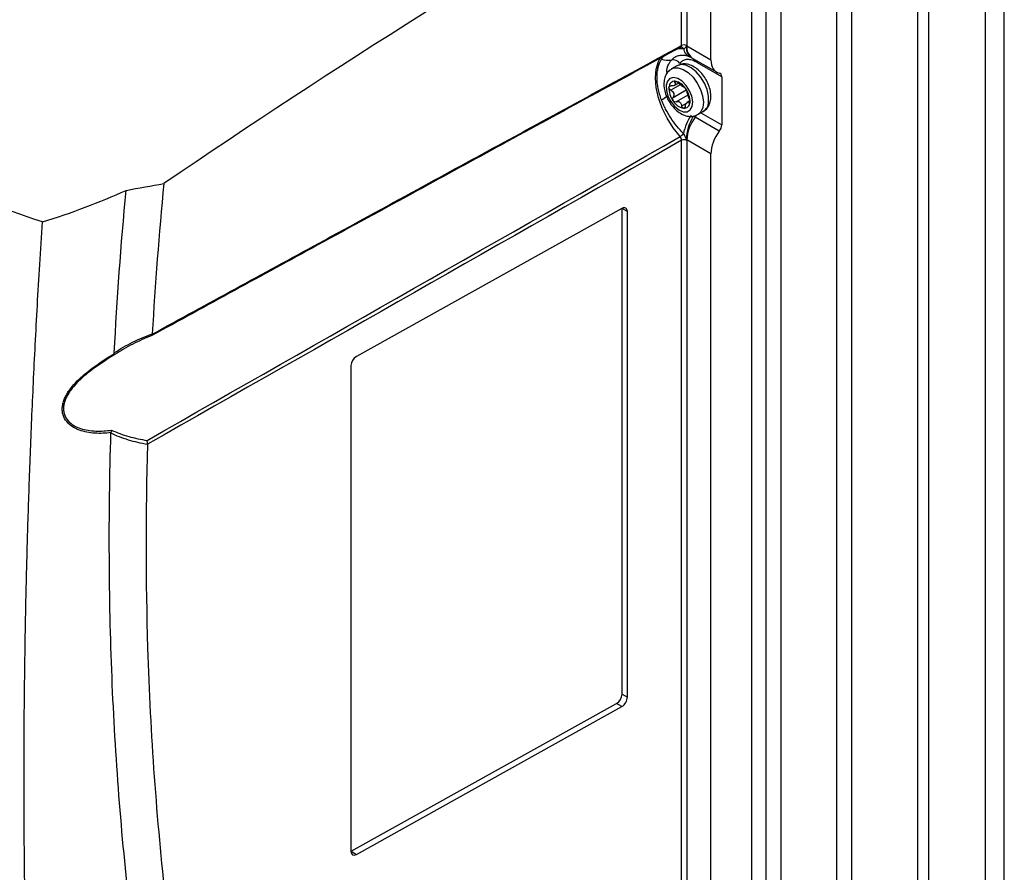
# Model space of a CAD drawing. Header units: millimetres. Extents: x -3.03 to 0.78, y -0.23 to 0.59.
# Tile 164 of 165: x 0.61 to 0.74, y 0.35 to 0.47. Entities that reach past the tile are written whole.
import ezdxf

# ---------------------------------------------------------------- set-up
doc = ezdxf.new("R2010")
doc.units = ezdxf.units.MM

msp = doc.modelspace()

# ---------------------------------------------------------------- linework, layer by layer
at = {"color": 7, "linetype": 'Continuous', "lineweight": 25}
for p, q in [((0.729878, 0.302685), (0.729878, 0.512536)), ((0.731292, 0.512536), (0.731292, 0.302685)), ((0.741368, 0.299725), (0.741368, 0.509576)), ((0.72107, 0.507451), (0.72107, 0.2976)), ((0.738893, 0.298297), (0.738893, 0.508148)), ((0.719135, 0.296028), (0.719135, 0.505879)), ((0.711699, 0.496986), (0.711699, 0.287135)), ((0.709765, 0.285563), (0.709765, 0.495414)), ((0.707811, 0.494287), (0.707811, 0.284364)), ((0.702415, 0.461966), (0.702415, 0.491172)), ((0.698526, 0.463864), (0.698526, 0.488915)), ((0.699227, 0.48932), (0.699227, 0.463861)), ((0.698485, 0.463652), (0.698474, 0.463652)), ((0.699225, 0.463807), (0.702415, 0.461966)), ((0.69995, 0.462205), (0.703153, 0.460356)), ((0.703854, 0.459713), (0.700639, 0.461569)), ((0.697899, 0.461168), (0.697192, 0.46076)), ((0.697559, 0.458552), (0.698106, 0.458867)), ((0.703854, 0.459713), (0.703854, 0.453338)), ((0.699614, 0.456496), (0.699265, 0.456294)), ((0.700692, 0.454698), (0.701399, 0.455106)), ((0.703535, 0.452481), (0.700325, 0.454334)), ((0.698526, 0.325052), (0.698526, 0.451271)), ((0.702415, 0.449481), (0.699225, 0.451323)), ((0.699227, 0.451268), (0.699227, 0.325049)), ((0.702415, 0.323154), (0.702415, 0.449481)), ((0.690612, 0.44222), (0.655359, 0.422567)), ((0.690624, 0.377706), (0.690624, 0.442213)), ((0.691331, 0.441805), (0.690624, 0.442213)), ((0.691331, 0.377298), (0.691331, 0.441805)), ((0.65464, 0.42135), (0.65464, 0.356843)), ((0.654652, 0.356836), (0.689905, 0.376489)), ((0.690612, 0.37608), (0.689905, 0.376489)), ((0.690624, 0.377706), (0.691331, 0.377298)), ((0.655359, 0.356428), (0.690612, 0.37608)), ((0.654652, 0.356836), (0.655359, 0.356428))]:
    msp.add_line(p, q, dxfattribs=at)
at = {"color": 9, "linetype": 'Continuous', "lineweight": 25}
for p, q in [((0.697847, 0.459067), (0.697611, 0.458931)), ((0.698336, 0.458664), (0.697094, 0.457947)), ((0.697388, 0.456975), (0.699153, 0.457994)), ((0.699361, 0.457286), (0.697797, 0.456383)), ((0.698546, 0.455843), (0.699174, 0.456206)), ((0.699472, 0.456235), (0.69962, 0.456321)), ((0.701096, 0.454931), (0.703854, 0.453338))]:
    msp.add_line(p, q, dxfattribs=at)
at = {"color": 9, "linetype": 'Continuous', "lineweight": 25, "flags": 128}
for points in [[(0.698322, 0.451759), (0.6974, 0.452916), (0.696596, 0.454194), (0.695939, 0.455548), (0.695453, 0.456928), (0.695154, 0.458286), (0.695053, 0.459573), (0.695154, 0.460744), (0.695453, 0.461756), (0.695772, 0.462348)], [(0.697196, 0.460762), (0.697487, 0.460881), (0.698081, 0.460905), (0.698739, 0.460694), (0.699412, 0.460263), (0.70005, 0.459644), (0.700606, 0.458883), (0.701038, 0.458037), (0.701315, 0.457167), (0.701416, 0.45634), (0.701334, 0.455615), (0.701074, 0.455047), (0.700675, 0.454688)], [(0.702105, 0.456369), (0.702096, 0.457153), (0.701905, 0.458009), (0.701547, 0.458875), (0.701048, 0.459687), (0.700445, 0.460383), (0.699784, 0.460913), (0.699112, 0.461237), (0.69848, 0.461331), (0.697935, 0.461188), (0.697899, 0.461168)]]:
    msp.add_lwpolyline(points, dxfattribs=at)
at = {"color": 7, "linetype": 'Continuous', "lineweight": 25, "flags": 128}
for points in [[(0.699792, 0.462292), (0.699728, 0.462322), (0.699713, 0.462328), (0.699688, 0.462338), (0.699683, 0.46234), (0.699683, 0.46234)], [(0.69648, 0.458583), (0.696505, 0.457898), (0.696717, 0.45715), (0.697094, 0.45642), (0.697594, 0.455788), (0.698164, 0.455322), (0.698741, 0.455072), (0.699264, 0.455067), (0.699674, 0.455305), (0.699929, 0.455762), (0.700001, 0.456388), (0.699881, 0.457115), (0.699582, 0.457864), (0.699138, 0.458554), (0.698595, 0.459111), (0.698014, 0.459473), (0.697456, 0.459603), (0.696983, 0.459485), (0.696645, 0.459132), (0.69648, 0.458583)]]:
    msp.add_lwpolyline(points, dxfattribs=at)
at = {"color": 9, "linetype": 'Continuous', "lineweight": 25}
for centre, radius, start, end in [((0.698456, 0.463298), 0.0003551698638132, 27.170738, 85.445002), ((0.700138, 0.463638), 0.0013777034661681, 187.447846, 242.992384), ((0.70063, 0.463504), 0.0014749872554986, 168.107556, 235.028434), ((0.700906, 0.463602), 0.001692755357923, 173.043873, 235.643947), ((0.69947, 0.461761), 0.0007303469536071, 3.056798, 28.763665), ((0.699718, 0.461705), 0.0006895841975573, 359.533111, 22.720694), ((0.69994, 0.461582), 0.0006999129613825, 358.926236, 21.147714), ((0.689042, 0.467938), 0.0131868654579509, 301.151314, 304.707935), ((0.700558, 0.456405), 0.001547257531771, 302.901233, 358.669843), ((0.698941, 0.455358), 0.0017217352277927, 323.489763, 334.743803)]:
    msp.add_arc(centre, radius, start, end, dxfattribs=at)
at = {"color": 7, "linetype": 'Continuous', "lineweight": 25}
for centre, radius, start, end in [((0.698873, 0.463176), 0.0007704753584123, 62.656484, 116.766219), ((0.696785, 0.464758), 0.002853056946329, 251.170023, 277.979346), ((0.697403, 0.460822), 0.001133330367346, 36.463848, 101.283374), ((0.697636, 0.458334), 0.0007875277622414, 86.084172, 181.168694), ((0.697248, 0.457045), 0.0021212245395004, 30.51689, 77.990524), ((0.69965, 0.458184), 0.0028044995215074, 177.262504, 216.431014), ((0.697597, 0.457209), 0.0016094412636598, 50.661969, 57.845446), ((0.69902, 0.459186), 0.0008346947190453, 227.315783, 241.191632), ((0.696819, 0.456457), 0.0028044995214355, 357.262504, 36.431014), ((0.699221, 0.457596), 0.0021212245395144, 210.51689, 257.990524), ((0.697803, 0.45566), 0.000834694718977, 47.315783, 61.191632), ((0.699226, 0.457636), 0.0016094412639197, 230.661969, 237.845446), ((0.698833, 0.456307), 0.0007875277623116, 266.084172, 1.168694), ((0.705265, 0.450867), 0.0066222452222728, 145.45614, 168.656967), ((0.705019, 0.451373), 0.005832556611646, 147.891652, 180.102741), ((0.70453, 0.451091), 0.0053100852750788, 142.36423, 177.503641), ((0.697497, 0.453118), 0.0015890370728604, 301.256158, 323.359456), ((0.698873, 0.450583), 0.0007704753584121, 62.656484, 116.766219)]:
    msp.add_arc(centre, radius, start, end, dxfattribs=at)
for centre, major_axis, start_param, end_param in [((0.716615, -0.420178), (0.5779224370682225, 0.9664508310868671), 0.816684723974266, 0.9017251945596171), ((0.704934, 0.463369), (0.001796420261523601, 0.003004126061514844), 2.365149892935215, 3.346915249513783), ((0.703135, 0.459312), (0.000513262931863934, 0.0008583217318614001), 5.506742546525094, 6.488507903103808), ((0.704934, 0.450885), (0.001796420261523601, 0.003004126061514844), 1.383384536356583, 2.365149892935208), ((0.703135, 0.452937), (0.000513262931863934, 0.0008583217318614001), 4.524977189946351, 5.50674254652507), ((0.690612, 0.441404), (0.000513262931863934, 0.0008583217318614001), 5.506742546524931, 7.077538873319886), ((0.655359, 0.421751), (0.0005132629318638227, 0.0008583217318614), 0.7943535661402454, 2.365149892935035), ((0.689905, 0.377305), (0.000513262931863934, 0.0008583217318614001), 3.935946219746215, 5.50674254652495), ((0.690612, 0.376897), (0.000513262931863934, 0.0008583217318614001), 3.935946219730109, 5.506742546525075), ((0.655359, 0.357244), (0.0005132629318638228, 0.0008583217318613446), 2.365149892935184, 3.935946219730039)]:
    msp.add_ellipse(centre, major_axis=major_axis, ratio=0.587369, start_param=start_param, end_param=end_param, dxfattribs=at)
for points, knots in [([(0.6136689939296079, 0.4404293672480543), (0.6029562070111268, 0.4440472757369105), (0.5926432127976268, 0.448057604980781), (0.580257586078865, 0.4535795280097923), (0.5778066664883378, 0.4547090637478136), (0.5729686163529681, 0.4570133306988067), (0.5705798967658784, 0.4581887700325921), (0.563504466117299, 0.4617850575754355), (0.558908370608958, 0.4642758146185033), (0.552195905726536, 0.468152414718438), (0.5499887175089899, 0.4694680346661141), (0.5456351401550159, 0.4721462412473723), (0.5434886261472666, 0.4735090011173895), (0.5371616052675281, 0.4776538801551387), (0.5330862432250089, 0.4804970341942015), (0.5212825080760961, 0.4892612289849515), (0.5139754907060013, 0.495416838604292), (0.5072299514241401, 0.5018753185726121)], [0, 0, 0, 0, 0.25, 0.25, 0.3125000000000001, 0.3125000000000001, 0.375, 0.375, 0.4999999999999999, 0.4999999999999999, 0.5624999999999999, 0.5624999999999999, 0.6249999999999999, 0.6249999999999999, 0.7499999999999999, 0.7499999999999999, 1, 1, 1, 1]), ([(0.6983218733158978, 0.4636119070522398), (0.6904539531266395, 0.4593223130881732), (0.6825857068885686, 0.4550305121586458), (0.6747171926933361, 0.4507367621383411), (0.6709371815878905, 0.4486740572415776), (0.6671571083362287, 0.4466109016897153), (0.6633769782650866, 0.4445473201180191), (0.6589691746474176, 0.4421410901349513), (0.6545612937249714, 0.4397342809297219), (0.6501533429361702, 0.4373269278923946), (0.6428339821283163, 0.4333295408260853), (0.6355144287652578, 0.4293306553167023), (0.6281947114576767, 0.4253304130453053)], [0.0004913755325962, 0.0004913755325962, 0.0004913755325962, 0.0004913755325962, 0.0333253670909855, 0.0333253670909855, 0.0333253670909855, 0.0490987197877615, 0.0490987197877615, 0.0490987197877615, 0.0674911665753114, 0.0674911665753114, 0.0674911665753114, 0.0980316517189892, 0.0980316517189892, 0.0980316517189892, 0.0980316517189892]), ([(0.6282600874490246, 0.4255239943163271), (0.6356176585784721, 0.4295436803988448), (0.6429752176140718, 0.4335619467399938), (0.6503327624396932, 0.4375786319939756), (0.6547426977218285, 0.4399861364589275), (0.6591526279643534, 0.442393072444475), (0.66356255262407, 0.4447993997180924), (0.6673445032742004, 0.4468630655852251), (0.6711264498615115, 0.4489262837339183), (0.6749083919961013, 0.4509890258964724), (0.6827809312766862, 0.4552828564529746), (0.690653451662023, 0.4595746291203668), (0.69852594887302, 0.4638640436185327)], [7.6085755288e-06, 7.6085755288e-06, 7.6085755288e-06, 7.6085755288e-06, 0.0306937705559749, 0.0306937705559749, 0.0306937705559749, 0.0490863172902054, 0.0490863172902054, 0.0490863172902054, 0.0648597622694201, 0.0648597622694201, 0.0648597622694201, 0.0976939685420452, 0.0976939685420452, 0.0976939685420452, 0.0976939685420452]), ([(0.6983218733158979, 0.4636119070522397), (0.6983307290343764, 0.4636119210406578), (0.6983485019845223, 0.4636119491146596), (0.6983737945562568, 0.4636160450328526), (0.6983978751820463, 0.4636228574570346), (0.6984125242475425, 0.4636301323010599), (0.6984197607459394, 0.463633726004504)], [0, 0, 0, 0, 0.2475106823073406, 0.4967406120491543, 0.7513946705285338, 1, 1, 1, 1]), ([(0.6984221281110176, 0.4636289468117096), (0.6984340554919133, 0.4636364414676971), (0.6984602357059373, 0.4636528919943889), (0.6984691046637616, 0.4636512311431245), (0.698473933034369, 0.463650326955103)], [0, 0, 0, 0, 0.4555876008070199, 1, 1, 1, 1]), ([(0.6987724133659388, 0.4634598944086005), (0.6988734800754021, 0.4634556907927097), (0.6989601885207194, 0.4634903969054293), (0.6990560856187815, 0.4635912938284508), (0.6990824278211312, 0.463633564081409), (0.6991146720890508, 0.4637050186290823), (0.6991240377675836, 0.4637304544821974), (0.6991454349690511, 0.4637801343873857), (0.6991591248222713, 0.4638073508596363), (0.6991866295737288, 0.4638082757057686)], [0, 0, 0, 0, 0.5000000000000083, 0.5000000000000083, 0.7500000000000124, 0.7500000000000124, 0.8750000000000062, 0.8750000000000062, 1, 1, 1, 1]), ([(0.6958640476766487, 0.4566529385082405), (0.6957672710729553, 0.4569111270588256), (0.695681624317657, 0.457168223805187), (0.6955329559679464, 0.4576805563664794), (0.6954699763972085, 0.4579360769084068), (0.6953691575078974, 0.4584379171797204), (0.6953310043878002, 0.4586852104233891), (0.6952798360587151, 0.4591728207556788), (0.6952669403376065, 0.4594137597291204), (0.6952671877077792, 0.4598797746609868), (0.6952801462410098, 0.4601059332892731), (0.6953314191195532, 0.4605444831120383), (0.6953700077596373, 0.4607578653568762), (0.6955221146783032, 0.4613679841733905), (0.6956704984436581, 0.4617341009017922), (0.6958640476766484, 0.462058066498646)], [0, 0, 0, 0, 0.1250000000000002, 0.1250000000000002, 0.2500000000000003, 0.2500000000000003, 0.3750000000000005, 0.3750000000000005, 0.5000000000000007, 0.5000000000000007, 0.6250000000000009, 0.6250000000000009, 0.750000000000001, 0.750000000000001, 1, 1, 1, 1]), ([(0.7023967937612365, 0.4567609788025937), (0.7024070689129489, 0.4569112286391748), (0.7024350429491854, 0.4573202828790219), (0.7023288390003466, 0.4580288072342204), (0.7020482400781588, 0.458856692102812), (0.7016154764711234, 0.4596480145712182), (0.7010593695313, 0.4603512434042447), (0.7004014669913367, 0.4609226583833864), (0.699702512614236, 0.4612950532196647), (0.6990110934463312, 0.461442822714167), (0.6984046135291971, 0.4614097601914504), (0.6980745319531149, 0.4612400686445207), (0.6979317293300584, 0.4611666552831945)], [0, 0, 0, 0, 0.063697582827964, 0.1734162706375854, 0.2842502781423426, 0.3950296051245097, 0.506541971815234, 0.6200244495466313, 0.737242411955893, 0.8363243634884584, 0.9291892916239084, 1, 1, 1, 1]), ([(0.7001997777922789, 0.4617998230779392), (0.7000054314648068, 0.4618907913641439), (0.6998172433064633, 0.4619519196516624), (0.6994528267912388, 0.4620162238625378), (0.6992758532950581, 0.4620183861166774), (0.6989524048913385, 0.4619637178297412), (0.6988022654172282, 0.4619068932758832), (0.6985330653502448, 0.4617387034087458), (0.6984155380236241, 0.4616290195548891), (0.6983141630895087, 0.4614951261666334)], [0, 0, 0, 0, 0.25, 0.25, 0.5, 0.5, 0.75, 0.75, 1, 1, 1, 1]), ([(0.6988424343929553, 0.4625806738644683), (0.6989203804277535, 0.4625777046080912), (0.6991026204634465, 0.4625707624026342), (0.6993664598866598, 0.4624644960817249), (0.699517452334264, 0.4624036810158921)], [0, 0, 0, 0, 0.4277108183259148, 1, 1, 1, 1]), ([(0.6995162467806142, 0.4624128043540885), (0.6995692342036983, 0.4623886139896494), (0.6996256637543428, 0.4623628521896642), (0.699682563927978, 0.4623406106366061), (0.6996865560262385, 0.4623390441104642), (0.6996872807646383, 0.4623387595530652), (0.6996874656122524, 0.4623386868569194), (0.6996874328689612, 0.462338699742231), (0.6996874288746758, 0.4623387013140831)], [0, 0, 0, 0, 0.9197466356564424, 0.9794944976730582, 0.9914463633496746, 0.9966825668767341, 0.9995953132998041, 1, 1, 1, 1]), ([(0.6997843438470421, 0.462295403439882), (0.699792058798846, 0.4622915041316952), (0.6998568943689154, 0.4622587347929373), (0.6999000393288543, 0.462232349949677), (0.6999380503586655, 0.4622091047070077)], [0, 0, 0, 0, 0.118992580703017, 1, 1, 1, 1]), ([(0.6972132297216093, 0.460737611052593), (0.697100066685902, 0.4606775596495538), (0.6967996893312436, 0.4605181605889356), (0.6964685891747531, 0.4600597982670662), (0.696262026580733, 0.4595585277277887), (0.6962116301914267, 0.4592242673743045), (0.6961936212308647, 0.4591048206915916)], [0, 0, 0, 0, 0.1915094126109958, 0.5083381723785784, 0.8243064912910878, 1, 1, 1, 1]), ([(0.6961936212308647, 0.4591048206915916), (0.6961833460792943, 0.4589545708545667), (0.6961553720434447, 0.4585455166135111), (0.6962615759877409, 0.45783699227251), (0.696542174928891, 0.4570091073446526), (0.6969749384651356, 0.4562177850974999), (0.6975310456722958, 0.4555145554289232), (0.6981889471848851, 0.4549431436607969), (0.6988879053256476, 0.4545707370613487), (0.6995793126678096, 0.4544230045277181), (0.7001851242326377, 0.4544559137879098), (0.7005146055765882, 0.4546252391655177), (0.7006567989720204, 0.454698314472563)], [0, 0, 0, 0, 0.0637170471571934, 0.1734692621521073, 0.2843371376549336, 0.3951503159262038, 0.5066967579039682, 0.6202139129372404, 0.7374676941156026, 0.8365799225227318, 0.9294732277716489, 1, 1, 1, 1]), ([(0.6976110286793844, 0.4589313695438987), (0.697649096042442, 0.4588647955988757), (0.6976716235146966, 0.4588012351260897), (0.697675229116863, 0.4586846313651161), (0.697654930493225, 0.4586318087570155), (0.6975681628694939, 0.4585491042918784), (0.6975012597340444, 0.4585188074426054), (0.6973424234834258, 0.4584874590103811), (0.6972515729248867, 0.4584858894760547), (0.6971565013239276, 0.4584981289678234)], [0, 0, 0, 0, 0.25, 0.25, 0.5, 0.5, 0.75, 0.75, 1, 1, 1, 1]), ([(0.6976896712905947, 0.459120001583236), (0.6976339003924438, 0.4591249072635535), (0.6975960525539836, 0.4591067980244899), (0.6975689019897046, 0.4590366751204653), (0.6975795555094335, 0.4589864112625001), (0.6976110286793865, 0.4589313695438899)], [0, 0, 0, 0, 0.5, 0.5, 1, 1, 1, 1]), ([(0.6980826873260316, 0.4588898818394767), (0.6980254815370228, 0.4589471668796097), (0.6979572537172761, 0.4590023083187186), (0.6978166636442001, 0.459087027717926), (0.6977454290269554, 0.4591150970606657), (0.6976896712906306, 0.4591200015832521)], [0, 0, 0, 0, 0.5, 0.5, 1, 1, 1, 1]), ([(0.6970937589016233, 0.4579472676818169), (0.697018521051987, 0.4579874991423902), (0.6969528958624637, 0.458045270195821), (0.6968632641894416, 0.4581787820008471), (0.6968410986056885, 0.4582530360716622), (0.6968485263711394, 0.4583182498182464)], [0, 0, 0, 0, 0.5, 0.5, 1, 1, 1, 1]), ([(0.6968485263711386, 0.458318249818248), (0.6968559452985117, 0.458383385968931), (0.6968922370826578, 0.4584359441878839), (0.6970043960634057, 0.4584986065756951), (0.6970778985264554, 0.4585082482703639), (0.6971565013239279, 0.4584981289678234)], [0, 0, 0, 0, 0.5, 0.5, 1, 1, 1, 1]), ([(0.6970937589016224, 0.4579472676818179), (0.6971846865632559, 0.4578986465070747), (0.6972683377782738, 0.4578369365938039), (0.6974066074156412, 0.4576878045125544), (0.6974600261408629, 0.4575997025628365), (0.6975162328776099, 0.4574140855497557), (0.6975193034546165, 0.45731564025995), (0.697481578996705, 0.45713270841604), (0.6974421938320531, 0.4570482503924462), (0.6973881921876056, 0.4569749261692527)], [0, 0, 0, 0, 0.25, 0.25, 0.5, 0.5, 0.75, 0.75, 1, 1, 1, 1]), ([(0.6988316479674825, 0.458350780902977), (0.6988520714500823, 0.4583521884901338), (0.6988870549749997, 0.4583330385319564), (0.6989749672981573, 0.4582532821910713), (0.6990273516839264, 0.4581923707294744), (0.6990756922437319, 0.4581223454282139)], [0, 0, 0, 0, 0.5, 0.5, 1, 1, 1, 1]), ([(0.6990756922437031, 0.4581223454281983), (0.699124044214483, 0.4580523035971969), (0.6991660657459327, 0.45797670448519), (0.6992236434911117, 0.4578455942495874), (0.6992386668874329, 0.457792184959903), (0.6992405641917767, 0.4577584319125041)], [0, 0, 0, 0, 0.5, 0.5, 1, 1, 1, 1]), ([(0.6995349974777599, 0.4567860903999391), (0.6995003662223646, 0.4568672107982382), (0.6994671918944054, 0.4569580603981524), (0.6994029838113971, 0.4571499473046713), (0.6993717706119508, 0.4572508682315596), (0.699315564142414, 0.4574364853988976), (0.69929028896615, 0.4575221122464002), (0.6992539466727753, 0.4576622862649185), (0.6992428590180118, 0.4577176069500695), (0.6992405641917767, 0.4577584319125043)], [0, 0, 0, 0, 0.25, 0.25, 0.5, 0.5, 0.75, 0.75, 1, 1, 1, 1]), ([(0.6987724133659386, 0.4521691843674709), (0.6984683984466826, 0.4524762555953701), (0.6981745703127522, 0.4528050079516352), (0.6976079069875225, 0.4535073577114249), (0.697341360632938, 0.4538731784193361), (0.6968432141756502, 0.4546346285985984), (0.6966114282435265, 0.4550315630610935), (0.696303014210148, 0.4556325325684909), (0.6962062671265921, 0.4558345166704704), (0.6960252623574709, 0.4562420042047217), (0.6959408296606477, 0.4564480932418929), (0.6958640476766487, 0.4566529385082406)], [0, 0, 0, 0, 0.2499999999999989, 0.2499999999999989, 0.4999999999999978, 0.4999999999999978, 0.7499999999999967, 0.7499999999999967, 0.8749999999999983, 0.8749999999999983, 1, 1, 1, 1]), ([(0.6973934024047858, 0.4565188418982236), (0.6973450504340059, 0.4565888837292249), (0.6973189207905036, 0.4566736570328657), (0.6973184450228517, 0.4568377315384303), (0.6973435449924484, 0.4569143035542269), (0.6973881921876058, 0.456974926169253)], [0, 0, 0, 0, 0.5, 0.5, 1, 1, 1, 1]), ([(0.6977971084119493, 0.4563825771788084), (0.6977300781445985, 0.4563542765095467), (0.6976550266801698, 0.4563503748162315), (0.6975099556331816, 0.4563974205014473), (0.6974418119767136, 0.4564487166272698), (0.6973934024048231, 0.4565188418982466)], [0, 0, 0, 0, 0.5, 0.5, 1, 1, 1, 1]), ([(0.699017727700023, 0.4558019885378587), (0.6990359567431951, 0.455901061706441), (0.6990639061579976, 0.4559937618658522), (0.6991343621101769, 0.4561531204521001), (0.6991768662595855, 0.4562187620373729), (0.6992636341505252, 0.4563014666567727), (0.6993083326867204, 0.456318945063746), (0.6993931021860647, 0.456307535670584), (0.6994334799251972, 0.4562799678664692), (0.6994722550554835, 0.4562352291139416)], [0, 0, 0, 0, 0.25, 0.25, 0.5, 0.5, 0.75, 0.75, 1, 1, 1, 1]), ([(0.6996205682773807, 0.4563229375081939), (0.699613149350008, 0.4562578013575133), (0.699592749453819, 0.4562144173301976), (0.699537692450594, 0.4561847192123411), (0.6995043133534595, 0.4561982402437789), (0.6994722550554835, 0.4562352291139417)], [0, 0, 0, 0, 0.5, 0.5, 1, 1, 1, 1]), ([(0.6995349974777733, 0.4567860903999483), (0.6995636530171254, 0.4567189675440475), (0.6995892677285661, 0.4566380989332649), (0.6996218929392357, 0.4564716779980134), (0.6996279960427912, 0.4563881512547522), (0.6996205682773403, 0.4563229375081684)], [0, 0, 0, 0, 0.5, 0.5, 1, 1, 1, 1]), ([(0.7013524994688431, 0.4551132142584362), (0.7014744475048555, 0.4551775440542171), (0.7017839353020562, 0.4553408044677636), (0.7021221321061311, 0.4558056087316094), (0.7023283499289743, 0.4563073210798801), (0.7023787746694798, 0.4566415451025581), (0.7023967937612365, 0.4567609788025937)], [0, 0, 0, 0, 0.2030720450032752, 0.5153696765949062, 0.8268191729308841, 1, 1, 1, 1]), ([(0.6987794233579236, 0.4555211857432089), (0.6987236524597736, 0.4555260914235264), (0.6986691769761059, 0.4555628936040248), (0.6985850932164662, 0.4556807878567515), (0.6985567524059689, 0.4557592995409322), (0.6985460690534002, 0.4558434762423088)], [0, 0, 0, 0, 0.5, 0.5, 1, 1, 1, 1]), ([(0.6990177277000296, 0.4558019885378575), (0.6990026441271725, 0.4557200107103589), (0.6989732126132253, 0.4556467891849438), (0.6988892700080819, 0.455543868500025), (0.6988352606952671, 0.4555162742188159), (0.6987794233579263, 0.4555211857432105)], [0, 0, 0, 0, 0.5, 0.5, 1, 1, 1, 1]), ([(0.6985259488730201, 0.4512713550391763), (0.6985267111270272, 0.4513496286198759), (0.6985076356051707, 0.4514374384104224), (0.6984361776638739, 0.4516084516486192), (0.6983837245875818, 0.4516913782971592), (0.6983218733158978, 0.4517591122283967)], [0, 0, 0, 0, 0.5, 0.5, 1, 1, 1, 1]), ([(0.6991866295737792, 0.4513623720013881), (0.6991589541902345, 0.4513896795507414), (0.6991453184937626, 0.4514277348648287), (0.699123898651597, 0.4514982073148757), (0.6991145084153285, 0.4515336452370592), (0.6990820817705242, 0.4516406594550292), (0.6990561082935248, 0.4517117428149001), (0.6989922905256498, 0.4518518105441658), (0.6989539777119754, 0.4519218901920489), (0.6988694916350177, 0.4520519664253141), (0.6988231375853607, 0.4521128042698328), (0.6987724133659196, 0.4521691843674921)], [0, 0, 0, 0, 0.125, 0.125, 0.25, 0.25, 0.5, 0.5, 0.75, 0.75, 1, 1, 1, 1]), ([(0.6136689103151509, 0.4404294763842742), (0.6156106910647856, 0.441025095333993), (0.6175062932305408, 0.4416759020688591), (0.6212137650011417, 0.4430763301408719), (0.6230253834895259, 0.4438262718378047), (0.6247946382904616, 0.444625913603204)], [0, 0, 0, 0, 0.5, 0.5, 1, 1, 1, 1]), ([(0.6115789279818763, 0.3394614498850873), (0.6115557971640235, 0.3404138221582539), (0.6115107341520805, 0.3422692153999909), (0.6114537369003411, 0.3449835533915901), (0.6114055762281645, 0.3475529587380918), (0.6113658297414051, 0.3499771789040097), (0.6113333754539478, 0.3522555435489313), (0.6113073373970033, 0.354387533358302), (0.6112868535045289, 0.3563726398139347), (0.6112711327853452, 0.3582103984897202), (0.6112594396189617, 0.3599003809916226), (0.6112511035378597, 0.3614421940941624), (0.6112454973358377, 0.3628354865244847), (0.6112315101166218, 0.3679658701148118), (0.6112644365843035, 0.3767389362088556), (0.611410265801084, 0.3863671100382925), (0.6115589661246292, 0.3930102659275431), (0.6116585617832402, 0.3968777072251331), (0.611777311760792, 0.4009380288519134), (0.6119171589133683, 0.4051922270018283), (0.6120801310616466, 0.4096413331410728), (0.6122683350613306, 0.4142864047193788), (0.6124840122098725, 0.4191285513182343), (0.6127293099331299, 0.4241688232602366), (0.613007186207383, 0.4294086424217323), (0.6133178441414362, 0.4348480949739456), (0.6135504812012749, 0.4385479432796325), (0.6136687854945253, 0.440429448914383)], [0, 0, 0, 0, 0.0289908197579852, 0.0564793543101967, 0.0824658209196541, 0.1069504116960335, 0.1299332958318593, 0.151414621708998, 0.1713945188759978, 0.1898730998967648, 0.2068504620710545, 0.2223266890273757, 0.2363018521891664, 0.2487760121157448, 0.3766067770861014, 0.4992017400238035, 0.5355605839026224, 0.5737523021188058, 0.6137770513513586, 0.6556350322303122, 0.6993264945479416, 0.7448517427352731, 0.7922111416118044, 0.841405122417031, 0.8924341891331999, 0.9452989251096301, 1, 1, 1, 1]), ([(0.6232124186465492, 0.4230311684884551), (0.6239844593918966, 0.4235586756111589), (0.6248033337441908, 0.4240281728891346), (0.6264957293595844, 0.4248720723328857), (0.6273666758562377, 0.4252450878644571), (0.6282579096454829, 0.4255779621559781)], [0, 0, 0, 0, 0.5, 0.5, 1, 1, 1, 1]), ([(0.6281947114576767, 0.4253304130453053), (0.6273318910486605, 0.4249984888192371), (0.6264877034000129, 0.4246288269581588), (0.6248453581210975, 0.42379631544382), (0.6240507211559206, 0.4233355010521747), (0.623299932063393, 0.4228183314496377)], [0, 0, 0, 0, 0.5, 0.5, 1, 1, 1, 1]), ([(0.6282600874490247, 0.425523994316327), (0.6282706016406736, 0.4254575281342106), (0.6282693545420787, 0.4254058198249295), (0.628246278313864, 0.4253396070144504), (0.6282241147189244, 0.4253251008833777), (0.6281947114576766, 0.4253304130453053)], [0, 0, 0, 0, 0.5, 0.5, 1, 1, 1, 1]), ([(0.6227909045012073, 0.4124555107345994), (0.6220718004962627, 0.4123609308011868), (0.6213488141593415, 0.4123258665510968), (0.6202880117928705, 0.4123931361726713), (0.6199377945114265, 0.4124355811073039), (0.6192486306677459, 0.4125694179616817), (0.6189072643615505, 0.4126617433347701), (0.6182596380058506, 0.4129037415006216), (0.6179524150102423, 0.4130529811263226), (0.6173854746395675, 0.4134232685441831), (0.617125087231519, 0.4136463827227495), (0.6166988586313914, 0.4141648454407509), (0.6165295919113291, 0.4144663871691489), (0.6163769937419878, 0.4149590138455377), (0.61634215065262, 0.4151306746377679), (0.616307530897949, 0.4154900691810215), (0.6163082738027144, 0.4156742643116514), (0.6163445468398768, 0.4160464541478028), (0.6163803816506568, 0.4162365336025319), (0.6164842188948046, 0.4166160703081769), (0.6165512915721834, 0.4168031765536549), (0.6167113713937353, 0.4171730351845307), (0.6168044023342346, 0.4173557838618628), (0.6170134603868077, 0.4177176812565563), (0.6171301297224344, 0.4178975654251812), (0.6175024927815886, 0.4184210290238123), (0.6177820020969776, 0.4187524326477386), (0.618385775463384, 0.4193914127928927), (0.6187039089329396, 0.4196923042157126), (0.6196831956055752, 0.4205512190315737), (0.6203723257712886, 0.4210701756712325), (0.6214317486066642, 0.4218073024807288), (0.6217902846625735, 0.4220462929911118), (0.6225080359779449, 0.4225098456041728), (0.6228675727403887, 0.4227346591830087), (0.6232269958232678, 0.4229542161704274)], [0, 0, 0, 0, 0.1250000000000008, 0.1250000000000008, 0.187500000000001, 0.187500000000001, 0.2500000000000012, 0.2500000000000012, 0.3125000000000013, 0.3125000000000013, 0.3750000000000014, 0.3750000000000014, 0.4375000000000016, 0.4375000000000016, 0.4687500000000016, 0.4687500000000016, 0.5000000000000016, 0.5000000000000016, 0.5312500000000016, 0.5312500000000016, 0.5625000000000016, 0.5625000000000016, 0.5937500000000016, 0.5937500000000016, 0.6250000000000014, 0.6250000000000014, 0.6875000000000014, 0.6875000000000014, 0.7500000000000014, 0.7500000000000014, 0.8750000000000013, 0.8750000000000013, 0.9375000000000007, 0.9375000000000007, 1, 1, 1, 1]), ([(0.623299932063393, 0.4228183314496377), (0.622949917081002, 0.42260467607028), (0.6225996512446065, 0.4223860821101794), (0.621899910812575, 0.4219357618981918), (0.6215498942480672, 0.4217036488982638), (0.6205138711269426, 0.4209879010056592), (0.6198381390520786, 0.4204845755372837), (0.618873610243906, 0.4196526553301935), (0.6185604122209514, 0.4193623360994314), (0.6179602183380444, 0.4187419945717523), (0.6176809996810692, 0.4184200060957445), (0.617307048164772, 0.4179109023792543), (0.6171892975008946, 0.4177355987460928), (0.6169772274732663, 0.4173818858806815), (0.6168825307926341, 0.4172031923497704), (0.6167190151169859, 0.4168413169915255), (0.6166501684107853, 0.4166581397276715), (0.6165430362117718, 0.4162862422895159), (0.6165056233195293, 0.4160992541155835), (0.6164673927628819, 0.4157342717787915), (0.6164661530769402, 0.4155538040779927), (0.6165009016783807, 0.41520265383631), (0.6165363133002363, 0.4150356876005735), (0.6166915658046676, 0.4145585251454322), (0.6168639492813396, 0.4142696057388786), (0.6172940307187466, 0.4137795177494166), (0.617555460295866, 0.4135719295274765), (0.6181201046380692, 0.4132326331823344), (0.6184248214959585, 0.4130984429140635), (0.6190650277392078, 0.4128851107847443), (0.6194005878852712, 0.4128066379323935), (0.6200767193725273, 0.4126978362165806), (0.6204197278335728, 0.4126667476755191), (0.6214573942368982, 0.4126304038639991), (0.6221628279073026, 0.4126819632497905), (0.6228632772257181, 0.4127890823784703)], [0, 0, 0, 0, 0.0625000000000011, 0.0625000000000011, 0.1250000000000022, 0.1250000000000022, 0.2500000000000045, 0.2500000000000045, 0.3125000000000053, 0.3125000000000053, 0.3750000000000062, 0.3750000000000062, 0.4062500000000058, 0.4062500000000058, 0.4375000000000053, 0.4375000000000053, 0.4687500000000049, 0.4687500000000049, 0.5000000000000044, 0.5000000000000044, 0.531250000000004, 0.531250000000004, 0.5625000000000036, 0.5625000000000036, 0.6250000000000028, 0.6250000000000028, 0.6875000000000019, 0.6875000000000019, 0.750000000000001, 0.750000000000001, 0.8125000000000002, 0.8125000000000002, 0.8749999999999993, 0.8749999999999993, 1, 1, 1, 1]), ([(0.6368380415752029, 0.2916635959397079), (0.6355100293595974, 0.2961325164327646), (0.6342726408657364, 0.3006824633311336), (0.6319835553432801, 0.3099308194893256), (0.6309309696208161, 0.3146302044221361), (0.6290106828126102, 0.32417972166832), (0.6281425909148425, 0.3290318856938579), (0.6265928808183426, 0.3388675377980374), (0.625911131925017, 0.3438528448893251), (0.624735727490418, 0.3539588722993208), (0.6242403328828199, 0.3590824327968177), (0.6234381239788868, 0.36943760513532), (0.6231313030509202, 0.3746715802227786), (0.6224931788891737, 0.390542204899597), (0.6224405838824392, 0.4013468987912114), (0.622774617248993, 0.4123787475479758)], [0, 0, 0, 0, 0.125, 0.125, 0.2500000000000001, 0.2500000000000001, 0.3750000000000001, 0.3750000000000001, 0.5000000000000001, 0.5000000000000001, 0.6250000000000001, 0.6250000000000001, 0.7500000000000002, 0.7500000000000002, 1, 1, 1, 1]), ([(0.627623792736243, 0.41087355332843), (0.6267648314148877, 0.4110220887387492), (0.6259218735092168, 0.4112152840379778), (0.6242944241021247, 0.4117091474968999), (0.6235096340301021, 0.4120094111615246), (0.622774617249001, 0.4123787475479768)], [0, 0, 0, 0, 0.5, 0.5, 1, 1, 1, 1]), ([(0.6228632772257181, 0.4127890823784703), (0.6235775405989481, 0.412444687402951), (0.6243398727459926, 0.4121683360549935), (0.6259173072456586, 0.4117190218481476), (0.6267336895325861, 0.411546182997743), (0.6275649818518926, 0.4114158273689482)], [0, 0, 0, 0, 0.5, 0.5, 1, 1, 1, 1]), ([(0.6276237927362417, 0.41087355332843), (0.6273669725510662, 0.4017226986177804), (0.6273749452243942, 0.3927097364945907), (0.6280034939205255, 0.3723106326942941), (0.62880943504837, 0.3610350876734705), (0.6313157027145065, 0.3391063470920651), (0.6330160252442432, 0.3284531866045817), (0.6368937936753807, 0.3097955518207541), (0.638920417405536, 0.3016708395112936), (0.641231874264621, 0.293797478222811)], [3.109241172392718, 3.109241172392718, 3.109241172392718, 3.109241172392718, 3.17595934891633, 3.17595934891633, 3.2629390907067, 3.2629390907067, 3.349918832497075, 3.349918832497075, 3.420469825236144, 3.420469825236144, 3.420469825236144, 3.420469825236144])]:
    msp.add_open_spline(points, degree=3, knots=knots, dxfattribs=at)
at = {"color": 9, "linetype": 'Continuous', "lineweight": 25}
for points, knots in [([(0.6980533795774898, 0.4634654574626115), (0.6980556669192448, 0.4634657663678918), (0.698133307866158, 0.463476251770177), (0.698291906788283, 0.4634818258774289), (0.6985288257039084, 0.4634821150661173), (0.6986911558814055, 0.4634673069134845), (0.6987724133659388, 0.4634598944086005)], [0, 0, 0, 0, 0.0099640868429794, 0.3382184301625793, 0.6687325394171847, 1, 1, 1, 1]), ([(0.6984197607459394, 0.463633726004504), (0.6984199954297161, 0.4636338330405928), (0.6984275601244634, 0.4636372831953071), (0.6984408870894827, 0.4636469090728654), (0.6984595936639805, 0.463662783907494), (0.6984762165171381, 0.4636820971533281), (0.6984906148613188, 0.4637040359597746), (0.698502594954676, 0.4637283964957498), (0.6985122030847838, 0.4637550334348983), (0.6985194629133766, 0.4637842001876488), (0.6985237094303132, 0.4638126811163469), (0.6985258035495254, 0.4638394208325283), (0.6985259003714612, 0.4638558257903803), (0.6985259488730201, 0.4638640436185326)], [0, 0, 0, 0, 0.003316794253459, 0.1069121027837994, 0.2112276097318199, 0.3178148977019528, 0.4251872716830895, 0.5287807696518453, 0.633094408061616, 0.7396790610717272, 0.847048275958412, 0.9233810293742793, 0.9999999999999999, 0.9999999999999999, 0.9999999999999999, 0.9999999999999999]), ([(0.6958640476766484, 0.462058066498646), (0.6958708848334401, 0.4620693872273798), (0.6959303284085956, 0.4621678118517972), (0.6960070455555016, 0.462287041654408), (0.6960873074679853, 0.4623821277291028), (0.6961044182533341, 0.4624023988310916)], [0, 0, 0, 0, 0.0927735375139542, 0.8065912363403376, 1, 1, 1, 1]), ([(0.6965930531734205, 0.4601751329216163), (0.696583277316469, 0.4603059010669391), (0.6965398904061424, 0.4608862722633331), (0.6968250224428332, 0.4614636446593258), (0.6971095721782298, 0.4618388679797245), (0.6971809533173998, 0.4619329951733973)], [0, 0, 0, 0, 0.178907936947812, 0.7940237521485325, 0.9999999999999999, 0.9999999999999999, 0.9999999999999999, 0.9999999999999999]), ([(0.6971809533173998, 0.4619329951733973), (0.6972960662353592, 0.462049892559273), (0.6975296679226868, 0.4622871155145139), (0.6979719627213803, 0.4625034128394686), (0.6984145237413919, 0.4626126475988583), (0.698716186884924, 0.4625901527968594), (0.6988424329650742, 0.4625807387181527)], [0, 0, 0, 0, 0.2679172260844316, 0.5436915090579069, 0.8090348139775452, 1, 1, 1, 1])]:
    msp.add_open_spline(points, degree=3, knots=knots, dxfattribs=at)
at = {"color": 7, "linetype": 'Continuous', "lineweight": 25}
for points in [[(0.6991866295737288, 0.4638082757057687), (0.6991999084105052, 0.4638087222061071), (0.6992129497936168, 0.4638081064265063), (0.699225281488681, 0.4638073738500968)], [(0.6992268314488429, 0.4638605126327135), (0.6992268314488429, 0.4638424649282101), (0.6992263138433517, 0.4638247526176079), (0.699225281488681, 0.4638073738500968)], [(0.7004076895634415, 0.461699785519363), (0.7003380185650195, 0.4617384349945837), (0.7002690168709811, 0.46176741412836), (0.7001997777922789, 0.4617998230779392)], [(0.7006394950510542, 0.4615685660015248), (0.7005622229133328, 0.461613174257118), (0.7004849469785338, 0.4616569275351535), (0.7004076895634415, 0.4616997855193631)], [(0.6984537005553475, 0.4585720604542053), (0.6983273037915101, 0.4586676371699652), (0.6981947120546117, 0.4587777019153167), (0.6980826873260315, 0.4588898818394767)], [(0.6988316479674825, 0.4583507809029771), (0.6987916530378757, 0.4583480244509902), (0.6987223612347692, 0.4583832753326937), (0.6986173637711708, 0.4584542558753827)], [(0.6977971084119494, 0.4563825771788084), (0.6979282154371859, 0.4564379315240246), (0.6980743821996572, 0.4564470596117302), (0.6982052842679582, 0.4563910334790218)], [(0.6983689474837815, 0.4562732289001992), (0.6984694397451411, 0.4561626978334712), (0.6985251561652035, 0.4560082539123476), (0.6985460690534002, 0.4558434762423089)], [(0.7003252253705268, 0.4543340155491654), (0.7002441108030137, 0.4543808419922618), (0.7001619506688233, 0.4544271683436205), (0.7000787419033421, 0.4544729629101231)], [(0.6275649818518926, 0.4114158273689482), (0.6511526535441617, 0.4248457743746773), (0.674738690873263, 0.438291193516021), (0.6983218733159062, 0.4517591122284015)], [(0.69852594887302, 0.4512713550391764), (0.6748930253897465, 0.4377982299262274), (0.6512599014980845, 0.4243458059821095), (0.627626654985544, 0.4109075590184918)], [(0.699225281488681, 0.4513227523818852), (0.6992129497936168, 0.4513362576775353), (0.6991999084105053, 0.4513492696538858), (0.6991866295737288, 0.4513623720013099)], [(0.699225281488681, 0.4513227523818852), (0.699226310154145, 0.4513042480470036), (0.6992268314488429, 0.4512859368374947), (0.6992268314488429, 0.4512678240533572)], [(0.6232124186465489, 0.4230311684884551), (0.6235812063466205, 0.4301582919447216), (0.6241101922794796, 0.437356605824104), (0.6247946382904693, 0.4446259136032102)], [(0.6247946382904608, 0.4446259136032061), (0.6264633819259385, 0.4449318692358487), (0.628132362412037, 0.445235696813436), (0.6298015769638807, 0.4455373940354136)], [(0.6298015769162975, 0.4455373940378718), (0.6291543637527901, 0.4388253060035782), (0.6286396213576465, 0.4321696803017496), (0.6282579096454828, 0.425577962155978)], [(0.6282579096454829, 0.4255779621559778), (0.628256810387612, 0.4255589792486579), (0.628257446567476, 0.4255406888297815), (0.6282600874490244, 0.4255239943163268)], [(0.6232269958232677, 0.4229542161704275), (0.6232144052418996, 0.4229753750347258), (0.6232109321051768, 0.4230024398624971), (0.6232124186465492, 0.4230311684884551)], [(0.6232269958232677, 0.4229542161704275), (0.6232710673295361, 0.4228801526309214), (0.6232966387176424, 0.4228323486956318), (0.6232999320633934, 0.4228183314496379)], [(0.622774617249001, 0.4123787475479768), (0.6227753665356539, 0.4124034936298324), (0.6227800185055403, 0.4124293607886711), (0.6227909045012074, 0.4124555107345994)], [(0.6227909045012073, 0.4124555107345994), (0.622833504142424, 0.4125578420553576), (0.6228587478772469, 0.4126766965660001), (0.6228632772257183, 0.41278908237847)], [(0.627626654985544, 0.4109075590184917), (0.6276484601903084, 0.411064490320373), (0.6276222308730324, 0.4112618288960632), (0.6275649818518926, 0.4114158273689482)], [(0.627626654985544, 0.4109075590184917), (0.6276250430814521, 0.4108959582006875), (0.6276241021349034, 0.4108845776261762), (0.627623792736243, 0.4108735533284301)]]:
    msp.add_open_spline(points, degree=3, dxfattribs=at)

doc.saveas('drawing.dxf')
